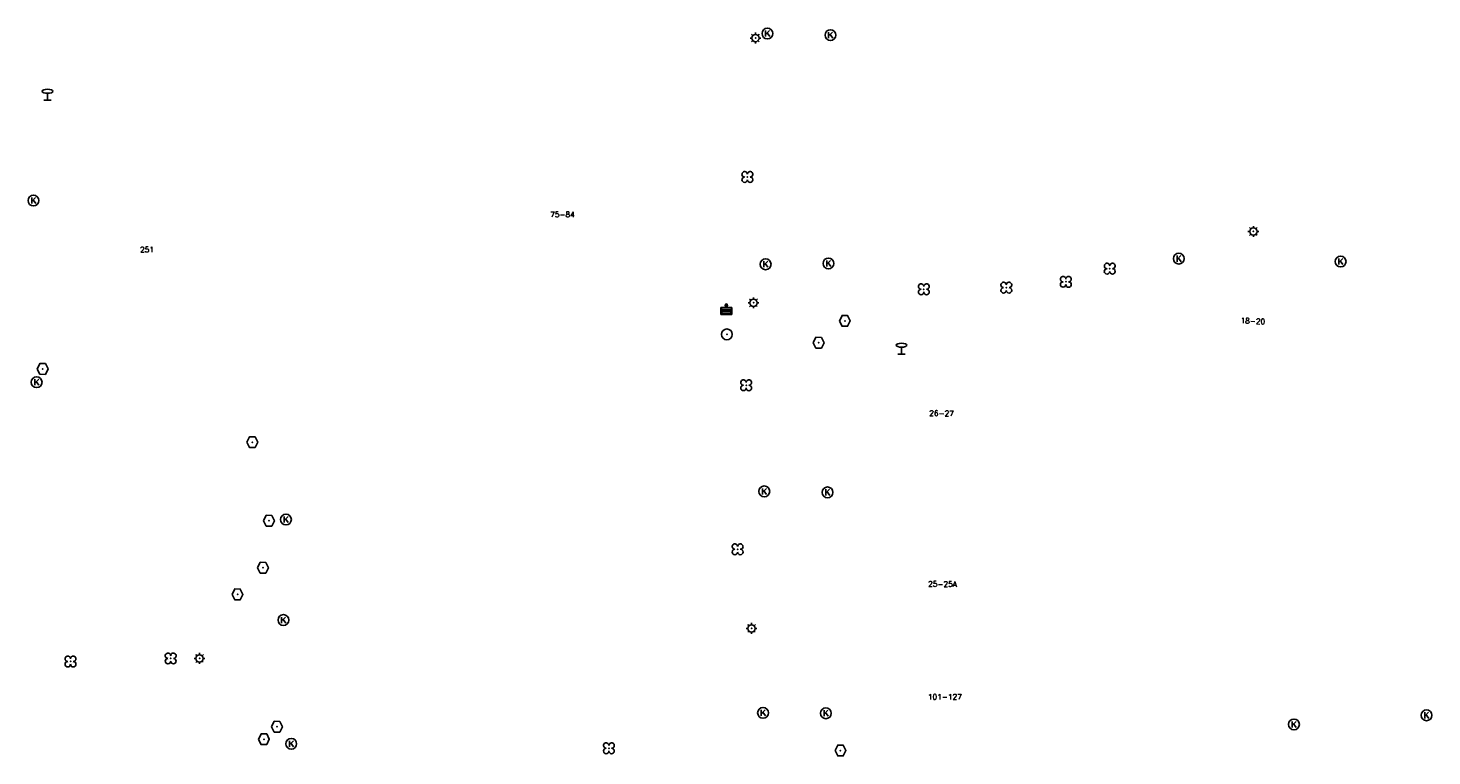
# Model space of a CAD drawing. Header units: metres. Extents: x 256352 to 256908, y 533292 to 533854.
# Tile 40 of 48: x 256771 to 256901, y 533574 to 533641. Entities that reach past the tile are written whole.
import ezdxf

# ---------------------------------------------------------------- set-up
doc = ezdxf.new("R2010")
doc.units = ezdxf.units.M
doc.header["$LTSCALE"] = 0.5
for name, color, linetype in [('Punt - Bak', 6, 'Continuous'), ('Punt - Paal', 7, 'Continuous'), ('Punt - Put', 8, 'Continuous'), ('Punt - Vegetatieobject', 7, 'Continuous'), ('Tekst - Pand Nummeraanduiding', 7, 'Continuous')]:
    doc.layers.add(name, color=color, linetype=linetype)
doc.layers.add('Punt - vegetatieobject_punt', color=10, linetype='Continuous', lineweight=25)
doc.styles.get("Standard").update_dxf_attribs({"font": 'txt.shx'})

# ---------------------------------------------------------------- blocks, each defined once
blk = doc.blocks.new('BOOM')
at = {"linetype": 'Continuous'}
for centre, radius, start, end in [((-0.424999, 0.425), 0.424, 359.8648684, 269.9998649), ((0.424999, 0.425), 0.426, 270.0001345, 180.1344972), ((0.425, -0.425), 0.426, 180, 90), ((-0.425, -0.424999), 0.424, 90.1351316, 359.9998649)]:
    blk.add_arc(centre, radius, start, end, dxfattribs=at)
blk = doc.blocks.new('Verkeersbord')
at = {"linetype": 'Continuous'}
for p, q in [((-0.004, 1.246), (-0.004, -0.004)), ((-0.253, -0.003), (0.247, -0.003))]:
    blk.add_line(p, q, dxfattribs=at)
blk.add_circle((-0.004, 1.621), 0.375, dxfattribs=at)
blk = doc.blocks.new('Inspectie_Rioolput')
at = {"linetype": 'Continuous'}
blk.add_lwpolyline([(-0.908, -0.012), (-0.457, 0.793), (0.455, 0.772), (0.898, -0.004), (0.455, -0.79), (-0.463, -0.787), (-0.908, -0.012)], dxfattribs=at)
blk = doc.blocks.new('Kolk')
at = {"linetype": 'Continuous'}
for p, q in [((-0.131779, -0.225094), (-0.131779, 0.223554)), ((-0.131779, -0.061917), (0.155792, 0.223554)), ((-0.023655, 0.045417), (0.167783, -0.225094))]:
    blk.add_line(p, q, dxfattribs=at)
blk.add_circle((0, 0), 0.4, dxfattribs=at)
blk = doc.blocks.new('LICHTMAST')
at = {"linetype": 'Continuous'}
for p, q in [((-0.435, 0.407), (-0.293, 0.265)), ((-0.01, 0.586), (-0.01, 0.38)), ((0.419, 0.409), (0.275, 0.263)), ((-0.609, -0.015), (-0.412, -0.014)), ((-0.434, -0.44), (-0.29, -0.296)), ((-0.007, -0.602), (-0.005, -0.416)), ((0.406, -0.431), (0.274, -0.298)), ((0.589, -0.015), (0.389, -0.015))]:
    blk.add_line(p, q, dxfattribs=at)
blk.add_circle((-0.01, -0.015), 0.4, dxfattribs=at)
blk = doc.blocks.new('Afzetpaal')
at = {"linetype": 'Continuous'}
blk.add_circle((0, 0), 0.25, dxfattribs=at)
blk = doc.blocks.new('Afvalbak')
at = {"linetype": 'Continuous'}
for p, q in [((0.4, -0.091), (-0.4, -0.091)), ((-0.34, -0.195), (-0.4, -0.091)), ((-0.34, -0.252), (-0.4, -0.441)), ((0.4, -0.441), (-0.4, -0.441)), ((0.34, -0.195), (-0.34, -0.195)), ((-0.34, -0.252), (-0.34, -0.195)), ((0.34, -0.252), (-0.34, -0.252)), ((-0.302, -0.297), (-0.333, -0.397)), ((0.333, -0.397), (-0.333, -0.397)), ((0.302, -0.297), (-0.302, -0.297)), ((0.302, -0.297), (0.333, -0.397)), ((0.34, -0.195), (0.4, -0.091)), ((0.34, -0.252), (0.34, -0.195)), ((0.34, -0.252), (0.4, -0.441))]:
    blk.add_line(p, q, dxfattribs=at)
for p, q in [((-0.4, -0.091), (-0.4, -0.441)), ((0.4, -0.091), (0.4, -0.441))]:
    blk.add_line(p, q)
blk.add_circle((0, 0), 0.0908, dxfattribs=at)

msp = doc.modelspace()

# ---------------------------------------------------------------- linework, layer by layer
at = {"layer": 'Punt - Bak'}
msp.add_point((256835.711, 533615.585), dxfattribs=at)
at = {"layer": 'Punt - Paal'}
for p in [(256838.396, 533640.266), (256773.093, 533634.537), (256884.329, 533622.43), (256838.218, 533615.851), (256835.752, 533612.934), (256851.867, 533611.123), (256838.037, 533585.831), (256787.12, 533583.06)]:
    msp.add_point(p, dxfattribs=at)
at = {"layer": 'Punt - Put'}
for p in [(256839.495, 533640.674), (256845.307, 533640.526), (256771.796, 533625.274), (256877.439, 533619.917), (256839.329, 533619.398), (256845.127, 533619.472), (256892.364, 533619.648), (256846.638, 533614.173), (256844.222, 533612.169), (256772.639, 533609.747), (256772.085, 533608.519), (256791.978, 533602.986), (256839.207, 533598.452), (256845.04, 533598.367), (256793.52, 533595.751), (256795.08, 533595.86), (256792.963, 533591.419), (256790.615, 533588.96), (256794.85, 533586.59), (256839.092, 533578.036), (256844.886, 533577.996), (256888.064, 533576.966), (256900.288, 533577.809), (256794.258, 533576.759), (256793.052, 533575.6), (256795.57, 533575.18), (256846.233, 533574.563)]:
    msp.add_point(p, dxfattribs=at)
at = {"layer": 'Punt - Vegetatieobject'}
for p in [(256837.645, 533627.442), (256871.07, 533618.99), (256861.53, 533617.24), (256867.02, 533617.78), (256853.92, 533617.09), (256837.534, 533608.241), (256836.743, 533593.113), (256775.21, 533582.77), (256784.45, 533583.05)]:
    msp.add_point(p, dxfattribs=at)
at = {"layer": 'Punt - vegetatieobject_punt'}
for p in [(256837.645, 533627.442), (256871.07, 533618.99), (256861.53, 533617.24), (256867.02, 533617.78), (256853.92, 533617.09), (256837.534, 533608.241), (256836.743, 533593.113), (256775.21, 533582.77), (256784.45, 533583.05), (256824.871, 533574.768)]:
    msp.add_point(p, dxfattribs=at)

# ---------------------------------------------------------------- block references
at = {"layer": 'Punt - Bak', "xscale": 1.25000000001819, "yscale": 1.881467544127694}
msp.add_blockref('Afvalbak', (256835.711, 533615.585), dxfattribs=at)
at = {"layer": 'Punt - Paal'}
for name, p, xscale, yscale in [('LICHTMAST', (256838.396, 533640.266), 0.8347245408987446, 0.8417508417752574), ('Verkeersbord', (256773.093, 533634.537), 1.333333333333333, 0.5), ('LICHTMAST', (256884.329, 533622.43), 0.8347245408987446, 0.8417508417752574), ('LICHTMAST', (256838.218, 533615.851), 0.8347245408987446, 0.8417508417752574), ('Afzetpaal', (256835.752, 533612.934), 2, 2), ('Verkeersbord', (256851.867, 533611.123), 1.333333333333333, 0.5), ('LICHTMAST', (256838.037, 533585.831), 0.8347245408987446, 0.8417508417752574), ('LICHTMAST', (256787.12, 533583.06), 0.8347245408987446, 0.8417508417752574)]:
    msp.add_blockref(name, p, dxfattribs=dict(at, xscale=xscale, yscale=yscale))
at = {"layer": 'Punt - Put'}
for name, p, xscale, yscale in [('Kolk', (256839.495, 533640.674), 1.25000000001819, 1.25000000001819), ('Kolk', (256845.307, 533640.526), 1.25000000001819, 1.25000000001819), ('Kolk', (256771.796, 533625.274), 1.25000000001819, 1.25000000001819), ('Kolk', (256839.329, 533619.398), 1.25000000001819, 1.25000000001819), ('Kolk', (256845.127, 533619.472), 1.25000000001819, 1.25000000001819), ('Kolk', (256877.439, 533619.917), 1.25000000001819, 1.25000000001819), ('Kolk', (256892.364, 533619.648), 1.25000000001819, 1.25000000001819), ('Inspectie_Rioolput', (256846.638, 533614.173), 0.5537098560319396, 0.6317119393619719), ('Inspectie_Rioolput', (256844.222, 533612.169), 0.5537098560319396, 0.6317119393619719), ('Inspectie_Rioolput', (256772.639, 533609.747), 0.5537098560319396, 0.6317119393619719), ('Kolk', (256772.085, 533608.519), 1.25000000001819, 1.25000000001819), ('Inspectie_Rioolput', (256791.978, 533602.986), 0.5537098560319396, 0.6317119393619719), ('Kolk', (256839.207, 533598.452), 1.25000000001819, 1.25000000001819), ('Kolk', (256845.04, 533598.367), 1.25000000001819, 1.25000000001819), ('Inspectie_Rioolput', (256793.52, 533595.751), 0.5537098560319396, 0.6317119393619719), ('Kolk', (256795.08, 533595.86), 1.25000000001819, 1.25000000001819), ('Inspectie_Rioolput', (256792.963, 533591.419), 0.5537098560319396, 0.6317119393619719), ('Inspectie_Rioolput', (256790.615, 533588.96), 0.5537098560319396, 0.6317119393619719), ('Kolk', (256794.85, 533586.59), 1.25000000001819, 1.25000000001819), ('Kolk', (256839.092, 533578.036), 1.25000000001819, 1.25000000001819), ('Kolk', (256844.886, 533577.996), 1.25000000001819, 1.25000000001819), ('Kolk', (256900.288, 533577.809), 1.25000000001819, 1.25000000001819), ('Inspectie_Rioolput', (256794.258, 533576.759), 0.5537098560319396, 0.6317119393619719), ('Kolk', (256888.064, 533576.966), 1.25000000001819, 1.25000000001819), ('Inspectie_Rioolput', (256793.052, 533575.6), 0.5537098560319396, 0.6317119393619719), ('Kolk', (256795.57, 533575.18), 1.25000000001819, 1.25000000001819), ('Inspectie_Rioolput', (256846.233, 533574.563), 0.5537098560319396, 0.6317119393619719)]:
    msp.add_blockref(name, p, dxfattribs=dict(at, xscale=xscale, yscale=yscale))
at = {"layer": 'Punt - Vegetatieobject', "xscale": 0.5882352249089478, "yscale": 0.5875440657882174}
for p in [(256837.645, 533627.442), (256871.07, 533618.99), (256853.92, 533617.09), (256861.53, 533617.24), (256867.02, 533617.78), (256837.534, 533608.241), (256836.743, 533593.113), (256784.45, 533583.05), (256775.21, 533582.77)]:
    msp.add_blockref('BOOM', p, dxfattribs=at)
at = {"layer": 'Punt - vegetatieobject_punt', "xscale": 0.5882352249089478, "yscale": 0.5875440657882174}
for p in [(256837.645, 533627.442), (256871.07, 533618.99), (256853.92, 533617.09), (256861.53, 533617.24), (256867.02, 533617.78), (256837.534, 533608.241), (256836.743, 533593.113), (256784.45, 533583.05), (256775.21, 533582.77), (256824.871, 533574.768)]:
    msp.add_blockref('BOOM', p, dxfattribs=at)

# ---------------------------------------------------------------- texts
at = {"layer": 'Tekst - Pand Nummeraanduiding'}
for s, rotation, p in [('75-84', 360, (256819.454, 533623.74)), ('251', 0, (256781.626, 533620.498)), ('18-20', 357.5, (256883.127, 533613.962)), ('26-27', 359.2, (256854.42, 533605.424)), ('25-25A', 359.3, (256854.314, 533589.677)), ('101-127', 0.3, (256854.301, 533579.254))]:
    msp.add_text(s, height=0.5, rotation=rotation, dxfattribs=at).set_placement(p)

doc.saveas('drawing.dxf')
